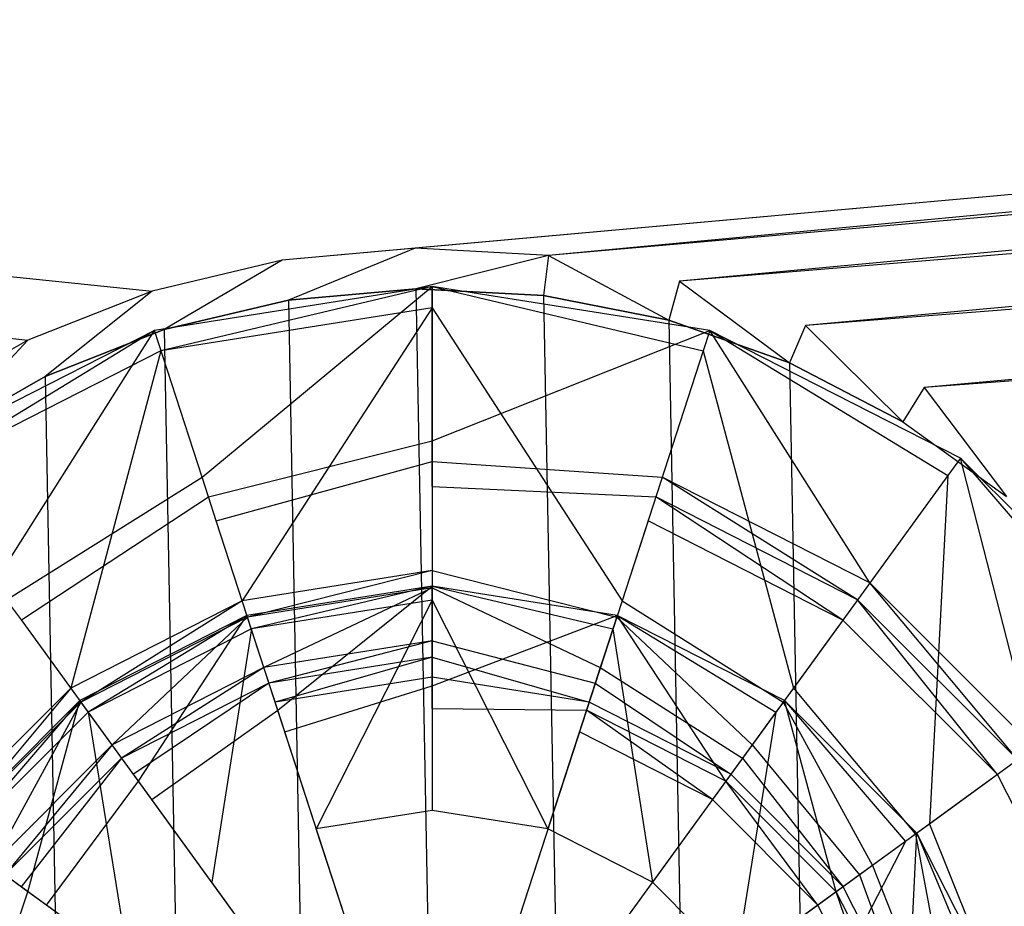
# Model space of a CAD drawing. Extents: x 0 to 0.86, y -0.605 to 0.
# Tile 19 of 33: x 0.416 to 0.449, y -0.171 to -0.141. Entities that reach past the tile are written whole.
import ezdxf

# ---------------------------------------------------------------- set-up
doc = ezdxf.new("R2010")
doc.units = 0
for name, color, linetype in [('L0_ABLAUF60_ONOVO_2___REPLACEMT', 7, 'CONTINUOUS'), ('L1_ABLAUF60_ONOVO_1___REPLACEMT', 7, 'CONTINUOUS'), ('L2_ABLAUF60_ONOVO_0___REPLACEMT', 7, 'CONTINUOUS'), ('L3_BECKEN_N_692210__0___REPLACE', 7, 'CONTINUOUS')]:
    doc.layers.add(name, color=color, linetype=linetype)

msp = doc.modelspace()

# ---------------------------------------------------------------- linework, layer by layer
at = {"layer": 'L0_ABLAUF60_ONOVO_2___REPLACEMT', "color": 8}
for points, invisible_edges in [([(0.423967, -0.161432, 0.021884), (0.43, -0.16, 0.021805), (0.42382, -0.160979, 0.021805), (0.423967, -0.161432, 0.021884)], 13), ([(0.42382, -0.160979, 0.02118), (0.43, -0.16, 0.021805), (0.43, -0.16, 0.02118), (0.42382, -0.160979, 0.02118)], 13), ([(0.43, -0.16, 0.021805), (0.42382, -0.160979, 0.02118), (0.42382, -0.160979, 0.021805), (0.43, -0.16, 0.021805)], 14), ([(0.43, -0.16, 0.021805), (0.423967, -0.161432, 0.021884), (0.43, -0.160476, 0.021884), (0.43, -0.16, 0.021805)], 14), ([(0.436033, -0.161432, 0.021884), (0.43, -0.16, 0.021805), (0.43, -0.160476, 0.021884), (0.436033, -0.161432, 0.021884)], 13), ([(0.43, -0.16, 0.021805), (0.436033, -0.161432, 0.021884), (0.43618, -0.160979, 0.021805), (0.43, -0.16, 0.021805)], 14), ([(0.43, -0.16, 0.021805), (0.43618, -0.160979, 0.02118), (0.43, -0.16, 0.02118), (0.43, -0.16, 0.021805)], 13), ([(0.43618, -0.160979, 0.02118), (0.43, -0.16, 0.021805), (0.43618, -0.160979, 0.021805), (0.43618, -0.160979, 0.02118)], 14), ([(0.426136, -0.168108, 0.023049), (0.43, -0.160476, 0.021884), (0.423967, -0.161432, 0.021884), (0.426136, -0.168108, 0.023049)], 13), ([(0.43, -0.160476, 0.021884), (0.426136, -0.168108, 0.023049), (0.43, -0.167496, 0.023049), (0.43, -0.160476, 0.021884)], 14), ([(0.433864, -0.168108, 0.023049), (0.43, -0.160476, 0.021884), (0.43, -0.167496, 0.023049), (0.433864, -0.168108, 0.023049)], 13), ([(0.43, -0.160476, 0.021884), (0.433864, -0.168108, 0.023049), (0.436033, -0.161432, 0.021884), (0.43, -0.160476, 0.021884)], 14), ([(0.418524, -0.164205, 0.021884), (0.42382, -0.160979, 0.021805), (0.418244, -0.16382, 0.021805), (0.418524, -0.164205, 0.021884)], 13), ([(0.418244, -0.16382, 0.02118), (0.42382, -0.160979, 0.021805), (0.42382, -0.160979, 0.02118), (0.418244, -0.16382, 0.02118)], 13), ([(0.42382, -0.160979, 0.021805), (0.418244, -0.16382, 0.02118), (0.418244, -0.16382, 0.021805), (0.42382, -0.160979, 0.021805)], 14), ([(0.42382, -0.160979, 0.021805), (0.418524, -0.164205, 0.021884), (0.423967, -0.161432, 0.021884), (0.42382, -0.160979, 0.021805)], 14), ([(0.441476, -0.164205, 0.021884), (0.43618, -0.160979, 0.021805), (0.436033, -0.161432, 0.021884), (0.441476, -0.164205, 0.021884)], 13), ([(0.43618, -0.160979, 0.021805), (0.441476, -0.164205, 0.021884), (0.441756, -0.16382, 0.021805), (0.43618, -0.160979, 0.021805)], 14), ([(0.43618, -0.160979, 0.021805), (0.441756, -0.16382, 0.02118), (0.43618, -0.160979, 0.02118), (0.43618, -0.160979, 0.021805)], 13), ([(0.441756, -0.16382, 0.02118), (0.43618, -0.160979, 0.021805), (0.441756, -0.16382, 0.021805), (0.441756, -0.16382, 0.02118)], 14), ([(0.42265, -0.169884, 0.023049), (0.423967, -0.161432, 0.021884), (0.418524, -0.164205, 0.021884), (0.42265, -0.169884, 0.023049)], 13), ([(0.423967, -0.161432, 0.021884), (0.42265, -0.169884, 0.023049), (0.426136, -0.168108, 0.023049), (0.423967, -0.161432, 0.021884)], 14), ([(0.43735, -0.169884, 0.023049), (0.436033, -0.161432, 0.021884), (0.433864, -0.168108, 0.023049), (0.43735, -0.169884, 0.023049)], 13), ([(0.436033, -0.161432, 0.021884), (0.43735, -0.169884, 0.023049), (0.441476, -0.164205, 0.021884), (0.436033, -0.161432, 0.021884)], 14), ([(0.414205, -0.168524, 0.021884), (0.418244, -0.16382, 0.021805), (0.41382, -0.168244, 0.021805), (0.414205, -0.168524, 0.021884)], 13), ([(0.41382, -0.168244, 0.02118), (0.418244, -0.16382, 0.021805), (0.418244, -0.16382, 0.02118), (0.41382, -0.168244, 0.02118)], 13), ([(0.418244, -0.16382, 0.021805), (0.41382, -0.168244, 0.02118), (0.41382, -0.168244, 0.021805), (0.418244, -0.16382, 0.021805)], 14), ([(0.418244, -0.16382, 0.021805), (0.414205, -0.168524, 0.021884), (0.418524, -0.164205, 0.021884), (0.418244, -0.16382, 0.021805)], 14), ([(0.445795, -0.168524, 0.021884), (0.441756, -0.16382, 0.021805), (0.441476, -0.164205, 0.021884), (0.445795, -0.168524, 0.021884)], 13), ([(0.441756, -0.16382, 0.021805), (0.445795, -0.168524, 0.021884), (0.44618, -0.168244, 0.021805), (0.441756, -0.16382, 0.021805)], 14), ([(0.441756, -0.16382, 0.02118), (0.44618, -0.168244, 0.021805), (0.44618, -0.168244, 0.02118), (0.441756, -0.16382, 0.02118)], 13), ([(0.44618, -0.168244, 0.021805), (0.441756, -0.16382, 0.02118), (0.441756, -0.16382, 0.021805), (0.44618, -0.168244, 0.021805)], 14), ([(0.419884, -0.17265, 0.023049), (0.418524, -0.164205, 0.021884), (0.414205, -0.168524, 0.021884), (0.419884, -0.17265, 0.023049)], 13), ([(0.418524, -0.164205, 0.021884), (0.419884, -0.17265, 0.023049), (0.42265, -0.169884, 0.023049), (0.418524, -0.164205, 0.021884)], 14), ([(0.440116, -0.17265, 0.023049), (0.441476, -0.164205, 0.021884), (0.43735, -0.169884, 0.023049), (0.440116, -0.17265, 0.023049)], 13), ([(0.441476, -0.164205, 0.021884), (0.440116, -0.17265, 0.023049), (0.445795, -0.168524, 0.021884), (0.441476, -0.164205, 0.021884)], 14), ([(0.43, -0.167496, 0.023049), (0.426136, -0.168108, 0.023049), (0.43, -0.18, 0.023049), (0.43, -0.167496, 0.023049)], 14), ([(0.433864, -0.168108, 0.023049), (0.43, -0.167496, 0.023049), (0.43, -0.18, 0.023049), (0.433864, -0.168108, 0.023049)], 14), ([(0.43, -0.18, 0.023049), (0.426136, -0.168108, 0.023049), (0.42265, -0.169884, 0.023049), (0.43, -0.18, 0.023049)], 14), ([(0.43735, -0.169884, 0.023049), (0.433864, -0.168108, 0.023049), (0.43, -0.18, 0.023049), (0.43735, -0.169884, 0.023049)], 14), ([(0.448568, -0.173967, 0.021884), (0.44618, -0.168244, 0.021805), (0.445795, -0.168524, 0.021884), (0.448568, -0.173967, 0.021884)], 13), ([(0.44618, -0.168244, 0.021805), (0.448568, -0.173967, 0.021884), (0.449021, -0.17382, 0.021805), (0.44618, -0.168244, 0.021805)], 14), ([(0.44618, -0.168244, 0.02118), (0.449021, -0.17382, 0.021805), (0.449021, -0.17382, 0.02118), (0.44618, -0.168244, 0.02118)], 13), ([(0.449021, -0.17382, 0.021805), (0.44618, -0.168244, 0.02118), (0.44618, -0.168244, 0.021805), (0.449021, -0.17382, 0.021805)], 14), ([(0.418108, -0.176136, 0.023049), (0.414205, -0.168524, 0.021884), (0.411432, -0.173967, 0.021884), (0.418108, -0.176136, 0.023049)], 13), ([(0.414205, -0.168524, 0.021884), (0.418108, -0.176136, 0.023049), (0.419884, -0.17265, 0.023049), (0.414205, -0.168524, 0.021884)], 14), ([(0.441892, -0.176136, 0.023049), (0.445795, -0.168524, 0.021884), (0.440116, -0.17265, 0.023049), (0.441892, -0.176136, 0.023049)], 13), ([(0.445795, -0.168524, 0.021884), (0.441892, -0.176136, 0.023049), (0.448568, -0.173967, 0.021884), (0.445795, -0.168524, 0.021884)], 14), ([(0.43, -0.18, 0.023049), (0.42265, -0.169884, 0.023049), (0.419884, -0.17265, 0.023049), (0.43, -0.18, 0.023049)], 14), ([(0.440116, -0.17265, 0.023049), (0.43735, -0.169884, 0.023049), (0.43, -0.18, 0.023049), (0.440116, -0.17265, 0.023049)], 14)]:
    msp.add_3dface(points, dxfattribs=dict(at, invisible_edges=invisible_edges))
at = {"layer": 'L1_ABLAUF60_ONOVO_1___REPLACEMT', "color": 8}
for points, invisible_edges in [([(0.43, -0.15, 0.02218), (0.422321, -0.156366, 0.018374), (0.42073, -0.151468, 0.02218), (0.43, -0.15, 0.02218)], 13), ([(0.42095, -0.152146, 0.022862), (0.43, -0.15, 0.022862), (0.42073, -0.151468, 0.022862), (0.42095, -0.152146, 0.022862)], 13), ([(0.42073, -0.151468, 0.02218), (0.43, -0.15, 0.022862), (0.43, -0.15, 0.02218), (0.42073, -0.151468, 0.02218)], 13), ([(0.43, -0.15, 0.022862), (0.42073, -0.151468, 0.02218), (0.42073, -0.151468, 0.022862), (0.43, -0.15, 0.022862)], 14), ([(0.43, -0.15, 0.022862), (0.42095, -0.152146, 0.022862), (0.43, -0.150713, 0.022862), (0.43, -0.15, 0.022862)], 14), ([(0.422321, -0.156366, 0.018374), (0.43, -0.15, 0.02218), (0.43, -0.155149, 0.018374), (0.422321, -0.156366, 0.018374)], 14), ([(0.439271, -0.151468, 0.02218), (0.43, -0.155149, 0.018374), (0.43, -0.15, 0.02218), (0.439271, -0.151468, 0.02218)], 13), ([(0.43905, -0.152146, 0.022862), (0.43, -0.15, 0.022862), (0.43, -0.150713, 0.022862), (0.43905, -0.152146, 0.022862)], 13), ([(0.43, -0.15, 0.022862), (0.43905, -0.152146, 0.022862), (0.439271, -0.151468, 0.022862), (0.43, -0.15, 0.022862)], 14), ([(0.43, -0.15, 0.022862), (0.439271, -0.151468, 0.02218), (0.43, -0.15, 0.02218), (0.43, -0.15, 0.022862)], 13), ([(0.439271, -0.151468, 0.02218), (0.43, -0.15, 0.022862), (0.439271, -0.151468, 0.022862), (0.439271, -0.151468, 0.02218)], 14), ([(0.423661, -0.16049, 0.021087), (0.43, -0.150713, 0.022862), (0.42095, -0.152146, 0.022862), (0.423661, -0.16049, 0.021087)], 13), ([(0.43, -0.150713, 0.022862), (0.423661, -0.16049, 0.021087), (0.43, -0.159486, 0.021087), (0.43, -0.150713, 0.022862)], 14), ([(0.436339, -0.16049, 0.021087), (0.43, -0.150713, 0.022862), (0.43, -0.159486, 0.021087), (0.436339, -0.16049, 0.021087)], 13), ([(0.43, -0.150713, 0.022862), (0.436339, -0.16049, 0.021087), (0.43905, -0.152146, 0.022862), (0.43, -0.150713, 0.022862)], 14), ([(0.42073, -0.151468, 0.02218), (0.415393, -0.159895, 0.018374), (0.412366, -0.155729, 0.02218), (0.42073, -0.151468, 0.02218)], 13), ([(0.412785, -0.156306, 0.022862), (0.42073, -0.151468, 0.022862), (0.412366, -0.155729, 0.022862), (0.412785, -0.156306, 0.022862)], 13), ([(0.412366, -0.155729, 0.02218), (0.42073, -0.151468, 0.022862), (0.42073, -0.151468, 0.02218), (0.412366, -0.155729, 0.02218)], 13), ([(0.42073, -0.151468, 0.022862), (0.412366, -0.155729, 0.02218), (0.412366, -0.155729, 0.022862), (0.42073, -0.151468, 0.022862)], 14), ([(0.42073, -0.151468, 0.022862), (0.412785, -0.156306, 0.022862), (0.42095, -0.152146, 0.022862), (0.42073, -0.151468, 0.022862)], 14), ([(0.415393, -0.159895, 0.018374), (0.42073, -0.151468, 0.02218), (0.422321, -0.156366, 0.018374), (0.415393, -0.159895, 0.018374)], 14), ([(0.43, -0.155149, 0.018374), (0.439271, -0.151468, 0.02218), (0.437679, -0.156366, 0.018374), (0.43, -0.155149, 0.018374)], 14), ([(0.439271, -0.151468, 0.02218), (0.444607, -0.159896, 0.018374), (0.437679, -0.156366, 0.018374), (0.439271, -0.151468, 0.02218)], 13), ([(0.447215, -0.156306, 0.022862), (0.439271, -0.151468, 0.022862), (0.43905, -0.152146, 0.022862), (0.447215, -0.156306, 0.022862)], 13), ([(0.444607, -0.159896, 0.018374), (0.439271, -0.151468, 0.02218), (0.447634, -0.15573, 0.02218), (0.444607, -0.159896, 0.018374)], 14), ([(0.439271, -0.151468, 0.022862), (0.447215, -0.156306, 0.022862), (0.447634, -0.15573, 0.022862), (0.439271, -0.151468, 0.022862)], 14), ([(0.439271, -0.151468, 0.022862), (0.447634, -0.15573, 0.02218), (0.439271, -0.151468, 0.02218), (0.439271, -0.151468, 0.022862)], 13), ([(0.447634, -0.15573, 0.02218), (0.439271, -0.151468, 0.022862), (0.447634, -0.15573, 0.022862), (0.447634, -0.15573, 0.02218)], 14), ([(0.417942, -0.163404, 0.021087), (0.42095, -0.152146, 0.022862), (0.412785, -0.156306, 0.022862), (0.417942, -0.163404, 0.021087)], 13), ([(0.42095, -0.152146, 0.022862), (0.417942, -0.163404, 0.021087), (0.423661, -0.16049, 0.021087), (0.42095, -0.152146, 0.022862)], 14), ([(0.442058, -0.163404, 0.021087), (0.43905, -0.152146, 0.022862), (0.436339, -0.16049, 0.021087), (0.442058, -0.163404, 0.021087)], 13), ([(0.43905, -0.152146, 0.022862), (0.442058, -0.163404, 0.021087), (0.447215, -0.156306, 0.022862), (0.43905, -0.152146, 0.022862)], 14), ([(0.43, -0.155149, 0.018374), (0.422535, -0.157024, 0.017862), (0.422321, -0.156366, 0.018374), (0.43, -0.155149, 0.018374)], 13), ([(0.422535, -0.157024, 0.017862), (0.43, -0.155149, 0.018374), (0.43, -0.155842, 0.017862), (0.422535, -0.157024, 0.017862)], 14), ([(0.437679, -0.156366, 0.018374), (0.43, -0.155842, 0.017862), (0.43, -0.155149, 0.018374), (0.437679, -0.156366, 0.018374)], 13), ([(0.447634, -0.15573, 0.02218), (0.450105, -0.165393, 0.018374), (0.444607, -0.159896, 0.018374), (0.447634, -0.15573, 0.02218)], 13), ([(0.453694, -0.162785, 0.022862), (0.447634, -0.15573, 0.022862), (0.447215, -0.156306, 0.022862), (0.453694, -0.162785, 0.022862)], 13), ([(0.450105, -0.165393, 0.018374), (0.447634, -0.15573, 0.02218), (0.454271, -0.162366, 0.02218), (0.450105, -0.165393, 0.018374)], 14), ([(0.447634, -0.15573, 0.022862), (0.453694, -0.162785, 0.022862), (0.454271, -0.162366, 0.022862), (0.447634, -0.15573, 0.022862)], 14), ([(0.447634, -0.15573, 0.022862), (0.454271, -0.162366, 0.02218), (0.447634, -0.15573, 0.02218), (0.447634, -0.15573, 0.022862)], 13), ([(0.454271, -0.162366, 0.02218), (0.447634, -0.15573, 0.022862), (0.454271, -0.162366, 0.022862), (0.454271, -0.162366, 0.02218)], 14), ([(0.43, -0.155842, 0.017862), (0.422794, -0.157821, 0.017862), (0.422535, -0.157024, 0.017862), (0.43, -0.155842, 0.017862)], 13), ([(0.422794, -0.157821, 0.017862), (0.43, -0.155842, 0.017862), (0.43, -0.15668, 0.017862), (0.422794, -0.157821, 0.017862)], 14), ([(0.43, -0.155842, 0.017862), (0.437679, -0.156366, 0.018374), (0.437465, -0.157024, 0.017862), (0.43, -0.155842, 0.017862)], 14), ([(0.437465, -0.157024, 0.017862), (0.43, -0.15668, 0.017862), (0.43, -0.155842, 0.017862), (0.437465, -0.157024, 0.017862)], 13), ([(0.412785, -0.156306, 0.022862), (0.413404, -0.167942, 0.021087), (0.417942, -0.163404, 0.021087), (0.412785, -0.156306, 0.022862)], 14), ([(0.422321, -0.156366, 0.018374), (0.4158, -0.160455, 0.017862), (0.415393, -0.159895, 0.018374), (0.422321, -0.156366, 0.018374)], 13), ([(0.4158, -0.160455, 0.017862), (0.422321, -0.156366, 0.018374), (0.422535, -0.157024, 0.017862), (0.4158, -0.160455, 0.017862)], 14), ([(0.437679, -0.156366, 0.018374), (0.4442, -0.160455, 0.017862), (0.437465, -0.157024, 0.017862), (0.437679, -0.156366, 0.018374)], 13), ([(0.4442, -0.160455, 0.017862), (0.437679, -0.156366, 0.018374), (0.444607, -0.159896, 0.018374), (0.4442, -0.160455, 0.017862)], 14), ([(0.446596, -0.167942, 0.021087), (0.447215, -0.156306, 0.022862), (0.442058, -0.163404, 0.021087), (0.446596, -0.167942, 0.021087)], 13), ([(0.447215, -0.156306, 0.022862), (0.446596, -0.167942, 0.021087), (0.453694, -0.162785, 0.022862), (0.447215, -0.156306, 0.022862)], 14), ([(0.43, -0.18, 0.017862), (0.422794, -0.157821, 0.017862), (0.43, -0.15668, 0.017862), (0.43, -0.18, 0.017862)], 14), ([(0.437206, -0.157821, 0.017862), (0.43, -0.18, 0.017862), (0.43, -0.15668, 0.017862), (0.437206, -0.157821, 0.017862)], 14), ([(0.43, -0.15668, 0.017862), (0.437465, -0.157024, 0.017862), (0.437206, -0.157821, 0.017862), (0.43, -0.15668, 0.017862)], 14), ([(0.422535, -0.157024, 0.017862), (0.416293, -0.161133, 0.017862), (0.4158, -0.160455, 0.017862), (0.422535, -0.157024, 0.017862)], 13), ([(0.416293, -0.161133, 0.017862), (0.422535, -0.157024, 0.017862), (0.422794, -0.157821, 0.017862), (0.416293, -0.161133, 0.017862)], 14), ([(0.437465, -0.157024, 0.017862), (0.443707, -0.161134, 0.017862), (0.437206, -0.157821, 0.017862), (0.437465, -0.157024, 0.017862)], 13), ([(0.443707, -0.161134, 0.017862), (0.437465, -0.157024, 0.017862), (0.4442, -0.160455, 0.017862), (0.443707, -0.161134, 0.017862)], 14), ([(0.43, -0.18, 0.017862), (0.416293, -0.161133, 0.017862), (0.422794, -0.157821, 0.017862), (0.43, -0.18, 0.017862)], 14), ([(0.443707, -0.161134, 0.017862), (0.43, -0.18, 0.017862), (0.437206, -0.157821, 0.017862), (0.443707, -0.161134, 0.017862)], 14), ([(0.423839, -0.161038, 0.021087), (0.43, -0.159486, 0.021087), (0.423661, -0.16049, 0.021087), (0.423839, -0.161038, 0.021087)], 13), ([(0.43, -0.159486, 0.021087), (0.423839, -0.161038, 0.021087), (0.43, -0.160062, 0.021087), (0.43, -0.159486, 0.021087)], 14), ([(0.436161, -0.161038, 0.021087), (0.43, -0.159486, 0.021087), (0.43, -0.160062, 0.021087), (0.436161, -0.161038, 0.021087)], 13), ([(0.43, -0.159486, 0.021087), (0.436161, -0.161038, 0.021087), (0.436339, -0.16049, 0.021087), (0.43, -0.159486, 0.021087)], 14), ([(0.444607, -0.159896, 0.018374), (0.449545, -0.1658, 0.017862), (0.4442, -0.160455, 0.017862), (0.444607, -0.159896, 0.018374)], 13), ([(0.449545, -0.1658, 0.017862), (0.444607, -0.159896, 0.018374), (0.450105, -0.165393, 0.018374), (0.449545, -0.1658, 0.017862)], 14), ([(0.424386, -0.162722, 0.019743), (0.43, -0.160062, 0.021087), (0.423839, -0.161038, 0.021087), (0.424386, -0.162722, 0.019743)], 13), ([(0.43, -0.160062, 0.021087), (0.424386, -0.162722, 0.019743), (0.43, -0.161833, 0.019743), (0.43, -0.160062, 0.021087)], 14), ([(0.435614, -0.162722, 0.019743), (0.43, -0.160062, 0.021087), (0.43, -0.161833, 0.019743), (0.435614, -0.162722, 0.019743)], 13), ([(0.43, -0.160062, 0.021087), (0.435614, -0.162722, 0.019743), (0.436161, -0.161038, 0.021087), (0.43, -0.160062, 0.021087)], 14), ([(0.411134, -0.166293, 0.017862), (0.4158, -0.160455, 0.017862), (0.416293, -0.161133, 0.017862), (0.411134, -0.166293, 0.017862)], 14), ([(0.418281, -0.16387, 0.021087), (0.423661, -0.16049, 0.021087), (0.417942, -0.163404, 0.021087), (0.418281, -0.16387, 0.021087)], 13), ([(0.423661, -0.16049, 0.021087), (0.418281, -0.16387, 0.021087), (0.423839, -0.161038, 0.021087), (0.423661, -0.16049, 0.021087)], 14), ([(0.441719, -0.16387, 0.021087), (0.436339, -0.16049, 0.021087), (0.436161, -0.161038, 0.021087), (0.441719, -0.16387, 0.021087)], 13), ([(0.436339, -0.16049, 0.021087), (0.441719, -0.16387, 0.021087), (0.442058, -0.163404, 0.021087), (0.436339, -0.16049, 0.021087)], 14), ([(0.4442, -0.160455, 0.017862), (0.448867, -0.166293, 0.017862), (0.443707, -0.161134, 0.017862), (0.4442, -0.160455, 0.017862)], 13), ([(0.448867, -0.166293, 0.017862), (0.4442, -0.160455, 0.017862), (0.449545, -0.1658, 0.017862), (0.448867, -0.166293, 0.017862)], 14), ([(0.43, -0.18, 0.017862), (0.411134, -0.166293, 0.017862), (0.416293, -0.161133, 0.017862), (0.43, -0.18, 0.017862)], 14), ([(0.419322, -0.165303, 0.019743), (0.423839, -0.161038, 0.021087), (0.418281, -0.16387, 0.021087), (0.419322, -0.165303, 0.019743)], 13), ([(0.423839, -0.161038, 0.021087), (0.419322, -0.165303, 0.019743), (0.424386, -0.162722, 0.019743), (0.423839, -0.161038, 0.021087)], 14), ([(0.448867, -0.166293, 0.017862), (0.43, -0.18, 0.017862), (0.443707, -0.161134, 0.017862), (0.448867, -0.166293, 0.017862)], 14), ([(0.440678, -0.165303, 0.019743), (0.436161, -0.161038, 0.021087), (0.435614, -0.162722, 0.019743), (0.440678, -0.165303, 0.019743)], 13), ([(0.436161, -0.161038, 0.021087), (0.440678, -0.165303, 0.019743), (0.441719, -0.16387, 0.021087), (0.436161, -0.161038, 0.021087)], 14), ([(0.424553, -0.163236, 0.019334), (0.43, -0.161833, 0.019743), (0.424386, -0.162722, 0.019743), (0.424553, -0.163236, 0.019334)], 13), ([(0.43, -0.161833, 0.019743), (0.424553, -0.163236, 0.019334), (0.43, -0.162373, 0.019334), (0.43, -0.161833, 0.019743)], 14), ([(0.435447, -0.163236, 0.019334), (0.43, -0.161833, 0.019743), (0.43, -0.162373, 0.019334), (0.435447, -0.163236, 0.019334)], 13), ([(0.43, -0.161833, 0.019743), (0.435447, -0.163236, 0.019334), (0.435614, -0.162722, 0.019743), (0.43, -0.161833, 0.019743)], 14), ([(0.42476, -0.163873, 0.019334), (0.43, -0.162373, 0.019334), (0.424553, -0.163236, 0.019334), (0.42476, -0.163873, 0.019334)], 13), ([(0.43, -0.162373, 0.019334), (0.42476, -0.163873, 0.019334), (0.43, -0.163043, 0.019334), (0.43, -0.162373, 0.019334)], 14), ([(0.43524, -0.163873, 0.019334), (0.43, -0.162373, 0.019334), (0.43, -0.163043, 0.019334), (0.43524, -0.163873, 0.019334)], 13), ([(0.43, -0.162373, 0.019334), (0.43524, -0.163873, 0.019334), (0.435447, -0.163236, 0.019334), (0.43, -0.162373, 0.019334)], 14), ([(0.419639, -0.165739, 0.019334), (0.424386, -0.162722, 0.019743), (0.419322, -0.165303, 0.019743), (0.419639, -0.165739, 0.019334)], 13), ([(0.424386, -0.162722, 0.019743), (0.419639, -0.165739, 0.019334), (0.424553, -0.163236, 0.019334), (0.424386, -0.162722, 0.019743)], 14), ([(0.440361, -0.165739, 0.019334), (0.435614, -0.162722, 0.019743), (0.435447, -0.163236, 0.019334), (0.440361, -0.165739, 0.019334)], 13), ([(0.435614, -0.162722, 0.019743), (0.440361, -0.165739, 0.019334), (0.440678, -0.165303, 0.019743), (0.435614, -0.162722, 0.019743)], 14), ([(0.44951, -0.173661, 0.021087), (0.453694, -0.162785, 0.022862), (0.446596, -0.167942, 0.021087), (0.44951, -0.173661, 0.021087)], 13), ([(0.420033, -0.166281, 0.019334), (0.424553, -0.163236, 0.019334), (0.419639, -0.165739, 0.019334), (0.420033, -0.166281, 0.019334)], 13), ([(0.424553, -0.163236, 0.019334), (0.420033, -0.166281, 0.019334), (0.42476, -0.163873, 0.019334), (0.424553, -0.163236, 0.019334)], 14), ([(0.43, -0.163043, 0.019334), (0.42476, -0.163873, 0.019334), (0.43, -0.18, 0.019334), (0.43, -0.163043, 0.019334)], 14), ([(0.43524, -0.163873, 0.019334), (0.43, -0.163043, 0.019334), (0.43, -0.18, 0.019334), (0.43524, -0.163873, 0.019334)], 14), ([(0.439967, -0.166281, 0.019334), (0.435447, -0.163236, 0.019334), (0.43524, -0.163873, 0.019334), (0.439967, -0.166281, 0.019334)], 13), ([(0.435447, -0.163236, 0.019334), (0.439967, -0.166281, 0.019334), (0.440361, -0.165739, 0.019334), (0.435447, -0.163236, 0.019334)], 14), ([(0.41387, -0.168281, 0.021087), (0.417942, -0.163404, 0.021087), (0.413404, -0.167942, 0.021087), (0.41387, -0.168281, 0.021087)], 13), ([(0.417942, -0.163404, 0.021087), (0.41387, -0.168281, 0.021087), (0.418281, -0.16387, 0.021087), (0.417942, -0.163404, 0.021087)], 14), ([(0.44613, -0.168281, 0.021087), (0.442058, -0.163404, 0.021087), (0.441719, -0.16387, 0.021087), (0.44613, -0.168281, 0.021087)], 13), ([(0.442058, -0.163404, 0.021087), (0.44613, -0.168281, 0.021087), (0.446596, -0.167942, 0.021087), (0.442058, -0.163404, 0.021087)], 14), ([(0.415303, -0.169322, 0.019743), (0.418281, -0.16387, 0.021087), (0.41387, -0.168281, 0.021087), (0.415303, -0.169322, 0.019743)], 13), ([(0.418281, -0.16387, 0.021087), (0.415303, -0.169322, 0.019743), (0.419322, -0.165303, 0.019743), (0.418281, -0.16387, 0.021087)], 14), ([(0.43, -0.18, 0.019334), (0.42476, -0.163873, 0.019334), (0.420033, -0.166281, 0.019334), (0.43, -0.18, 0.019334)], 14), ([(0.439967, -0.166281, 0.019334), (0.43524, -0.163873, 0.019334), (0.43, -0.18, 0.019334), (0.439967, -0.166281, 0.019334)], 14), ([(0.444697, -0.169322, 0.019743), (0.441719, -0.16387, 0.021087), (0.440678, -0.165303, 0.019743), (0.444697, -0.169322, 0.019743)], 13), ([(0.441719, -0.16387, 0.021087), (0.444697, -0.169322, 0.019743), (0.44613, -0.168281, 0.021087), (0.441719, -0.16387, 0.021087)], 14), ([(0.415739, -0.169639, 0.019334), (0.419322, -0.165303, 0.019743), (0.415303, -0.169322, 0.019743), (0.415739, -0.169639, 0.019334)], 13), ([(0.419322, -0.165303, 0.019743), (0.415739, -0.169639, 0.019334), (0.419639, -0.165739, 0.019334), (0.419322, -0.165303, 0.019743)], 14), ([(0.444261, -0.169639, 0.019334), (0.440678, -0.165303, 0.019743), (0.440361, -0.165739, 0.019334), (0.444261, -0.169639, 0.019334)], 13), ([(0.440678, -0.165303, 0.019743), (0.444261, -0.169639, 0.019334), (0.444697, -0.169322, 0.019743), (0.440678, -0.165303, 0.019743)], 14), ([(0.416281, -0.170033, 0.019334), (0.419639, -0.165739, 0.019334), (0.415739, -0.169639, 0.019334), (0.416281, -0.170033, 0.019334)], 13), ([(0.419639, -0.165739, 0.019334), (0.416281, -0.170033, 0.019334), (0.420033, -0.166281, 0.019334), (0.419639, -0.165739, 0.019334)], 14), ([(0.443719, -0.170033, 0.019334), (0.440361, -0.165739, 0.019334), (0.439967, -0.166281, 0.019334), (0.443719, -0.170033, 0.019334)], 13), ([(0.440361, -0.165739, 0.019334), (0.443719, -0.170033, 0.019334), (0.444261, -0.169639, 0.019334), (0.440361, -0.165739, 0.019334)], 14), ([(0.449545, -0.1658, 0.017862), (0.452179, -0.172794, 0.017862), (0.448867, -0.166293, 0.017862), (0.449545, -0.1658, 0.017862)], 13), ([(0.43, -0.18, 0.017862), (0.407821, -0.172794, 0.017862), (0.411134, -0.166293, 0.017862), (0.43, -0.18, 0.017862)], 14), ([(0.43, -0.18, 0.019334), (0.420033, -0.166281, 0.019334), (0.416281, -0.170033, 0.019334), (0.43, -0.18, 0.019334)], 14), ([(0.443719, -0.170033, 0.019334), (0.439967, -0.166281, 0.019334), (0.43, -0.18, 0.019334), (0.443719, -0.170033, 0.019334)], 14), ([(0.452179, -0.172794, 0.017862), (0.43, -0.18, 0.017862), (0.448867, -0.166293, 0.017862), (0.452179, -0.172794, 0.017862)], 14), ([(0.448962, -0.173839, 0.021087), (0.446596, -0.167942, 0.021087), (0.44613, -0.168281, 0.021087), (0.448962, -0.173839, 0.021087)], 13), ([(0.446596, -0.167942, 0.021087), (0.448962, -0.173839, 0.021087), (0.44951, -0.173661, 0.021087), (0.446596, -0.167942, 0.021087)], 14), ([(0.447278, -0.174386, 0.019743), (0.44613, -0.168281, 0.021087), (0.444697, -0.169322, 0.019743), (0.447278, -0.174386, 0.019743)], 13), ([(0.44613, -0.168281, 0.021087), (0.447278, -0.174386, 0.019743), (0.448962, -0.173839, 0.021087), (0.44613, -0.168281, 0.021087)], 14), ([(0.446764, -0.174553, 0.019334), (0.444697, -0.169322, 0.019743), (0.444261, -0.169639, 0.019334), (0.446764, -0.174553, 0.019334)], 13), ([(0.444697, -0.169322, 0.019743), (0.446764, -0.174553, 0.019334), (0.447278, -0.174386, 0.019743), (0.444697, -0.169322, 0.019743)], 14), ([(0.415739, -0.169639, 0.019334), (0.413873, -0.17476, 0.019334), (0.416281, -0.170033, 0.019334), (0.415739, -0.169639, 0.019334)], 14), ([(0.446127, -0.17476, 0.019334), (0.444261, -0.169639, 0.019334), (0.443719, -0.170033, 0.019334), (0.446127, -0.17476, 0.019334)], 13), ([(0.444261, -0.169639, 0.019334), (0.446127, -0.17476, 0.019334), (0.446764, -0.174553, 0.019334), (0.444261, -0.169639, 0.019334)], 14), ([(0.43, -0.18, 0.019334), (0.416281, -0.170033, 0.019334), (0.413873, -0.17476, 0.019334), (0.43, -0.18, 0.019334)], 14), ([(0.446127, -0.17476, 0.019334), (0.443719, -0.170033, 0.019334), (0.43, -0.18, 0.019334), (0.446127, -0.17476, 0.019334)], 14)]:
    msp.add_3dface(points, dxfattribs=dict(at, invisible_edges=invisible_edges))
at = {"layer": 'L2_ABLAUF60_ONOVO_0___REPLACEMT', "color": 8}
for points, invisible_edges in [([(0.43, -0.16, 0.02118), (0.424848, -0.164144, 0.01993), (0.42382, -0.160979, 0.02118), (0.43, -0.16, 0.02118)], 13), ([(0.424848, -0.164144, 0.01993), (0.43, -0.16, 0.02118), (0.43, -0.163328, 0.01993), (0.424848, -0.164144, 0.01993)], 14), ([(0.43618, -0.160979, 0.02118), (0.43, -0.163328, 0.01993), (0.43, -0.16, 0.02118), (0.43618, -0.160979, 0.02118)], 13), ([(0.42382, -0.160979, 0.02118), (0.420201, -0.166512, 0.01993), (0.418244, -0.16382, 0.02118), (0.42382, -0.160979, 0.02118)], 13), ([(0.420201, -0.166512, 0.01993), (0.42382, -0.160979, 0.02118), (0.424848, -0.164144, 0.01993), (0.420201, -0.166512, 0.01993)], 14), ([(0.43, -0.163328, 0.01993), (0.43618, -0.160979, 0.02118), (0.435152, -0.164144, 0.01993), (0.43, -0.163328, 0.01993)], 14), ([(0.43618, -0.160979, 0.02118), (0.439799, -0.166512, 0.01993), (0.435152, -0.164144, 0.01993), (0.43618, -0.160979, 0.02118)], 13), ([(0.439799, -0.166512, 0.01993), (0.43618, -0.160979, 0.02118), (0.441756, -0.16382, 0.02118), (0.439799, -0.166512, 0.01993)], 14), ([(0.43, -0.163328, 0.01993), (0.425083, -0.164867, 0.01993), (0.424848, -0.164144, 0.01993), (0.43, -0.163328, 0.01993)], 13), ([(0.425083, -0.164867, 0.01993), (0.43, -0.163328, 0.01993), (0.43, -0.164088, 0.01993), (0.425083, -0.164867, 0.01993)], 14), ([(0.435152, -0.164144, 0.01993), (0.43, -0.164088, 0.01993), (0.43, -0.163328, 0.01993), (0.435152, -0.164144, 0.01993)], 13), ([(0.418244, -0.16382, 0.02118), (0.416512, -0.170201, 0.01993), (0.41382, -0.168244, 0.02118), (0.418244, -0.16382, 0.02118)], 13), ([(0.416512, -0.170201, 0.01993), (0.418244, -0.16382, 0.02118), (0.420201, -0.166512, 0.01993), (0.416512, -0.170201, 0.01993)], 14), ([(0.441756, -0.16382, 0.02118), (0.443488, -0.170201, 0.01993), (0.439799, -0.166512, 0.01993), (0.441756, -0.16382, 0.02118)], 13), ([(0.443488, -0.170201, 0.01993), (0.441756, -0.16382, 0.02118), (0.44618, -0.168244, 0.02118), (0.443488, -0.170201, 0.01993)], 14), ([(0.424848, -0.164144, 0.01993), (0.420647, -0.167127, 0.01993), (0.420201, -0.166512, 0.01993), (0.424848, -0.164144, 0.01993)], 13), ([(0.420647, -0.167127, 0.01993), (0.424848, -0.164144, 0.01993), (0.425083, -0.164867, 0.01993), (0.420647, -0.167127, 0.01993)], 14), ([(0.43, -0.18, 0.01993), (0.425083, -0.164867, 0.01993), (0.43, -0.164088, 0.01993), (0.43, -0.18, 0.01993)], 14), ([(0.434917, -0.164867, 0.01993), (0.43, -0.18, 0.01993), (0.43, -0.164088, 0.01993), (0.434917, -0.164867, 0.01993)], 14), ([(0.43, -0.164088, 0.01993), (0.435152, -0.164144, 0.01993), (0.434917, -0.164867, 0.01993), (0.43, -0.164088, 0.01993)], 14), ([(0.435152, -0.164144, 0.01993), (0.439353, -0.167127, 0.01993), (0.434917, -0.164867, 0.01993), (0.435152, -0.164144, 0.01993)], 13), ([(0.439353, -0.167127, 0.01993), (0.435152, -0.164144, 0.01993), (0.439799, -0.166512, 0.01993), (0.439353, -0.167127, 0.01993)], 14), ([(0.43, -0.18, 0.01993), (0.420647, -0.167127, 0.01993), (0.425083, -0.164867, 0.01993), (0.43, -0.18, 0.01993)], 14), ([(0.439353, -0.167127, 0.01993), (0.43, -0.18, 0.01993), (0.434917, -0.164867, 0.01993), (0.439353, -0.167127, 0.01993)], 14), ([(0.420201, -0.166512, 0.01993), (0.417127, -0.170647, 0.01993), (0.416512, -0.170201, 0.01993), (0.420201, -0.166512, 0.01993)], 13), ([(0.417127, -0.170647, 0.01993), (0.420201, -0.166512, 0.01993), (0.420647, -0.167127, 0.01993), (0.417127, -0.170647, 0.01993)], 14), ([(0.439799, -0.166512, 0.01993), (0.442873, -0.170647, 0.01993), (0.439353, -0.167127, 0.01993), (0.439799, -0.166512, 0.01993)], 13), ([(0.442873, -0.170647, 0.01993), (0.439799, -0.166512, 0.01993), (0.443488, -0.170201, 0.01993), (0.442873, -0.170647, 0.01993)], 14), ([(0.43, -0.18, 0.01993), (0.417127, -0.170647, 0.01993), (0.420647, -0.167127, 0.01993), (0.43, -0.18, 0.01993)], 14), ([(0.442873, -0.170647, 0.01993), (0.43, -0.18, 0.01993), (0.439353, -0.167127, 0.01993), (0.442873, -0.170647, 0.01993)], 14), ([(0.414144, -0.174848, 0.01993), (0.41382, -0.168244, 0.02118), (0.416512, -0.170201, 0.01993), (0.414144, -0.174848, 0.01993)], 14), ([(0.44618, -0.168244, 0.02118), (0.445856, -0.174848, 0.01993), (0.443488, -0.170201, 0.01993), (0.44618, -0.168244, 0.02118)], 13), ([(0.445856, -0.174848, 0.01993), (0.44618, -0.168244, 0.02118), (0.449021, -0.17382, 0.02118), (0.445856, -0.174848, 0.01993)], 14), ([(0.416512, -0.170201, 0.01993), (0.414867, -0.175083, 0.01993), (0.414144, -0.174848, 0.01993), (0.416512, -0.170201, 0.01993)], 13), ([(0.414867, -0.175083, 0.01993), (0.416512, -0.170201, 0.01993), (0.417127, -0.170647, 0.01993), (0.414867, -0.175083, 0.01993)], 14), ([(0.443488, -0.170201, 0.01993), (0.445133, -0.175083, 0.01993), (0.442873, -0.170647, 0.01993), (0.443488, -0.170201, 0.01993)], 13), ([(0.445133, -0.175083, 0.01993), (0.443488, -0.170201, 0.01993), (0.445856, -0.174848, 0.01993), (0.445133, -0.175083, 0.01993)], 14), ([(0.43, -0.18, 0.01993), (0.414867, -0.175083, 0.01993), (0.417127, -0.170647, 0.01993), (0.43, -0.18, 0.01993)], 14), ([(0.445133, -0.175083, 0.01993), (0.43, -0.18, 0.01993), (0.442873, -0.170647, 0.01993), (0.445133, -0.175083, 0.01993)], 14)]:
    msp.add_3dface(points, dxfattribs=dict(at, invisible_edges=invisible_edges))
at = {"layer": 'L3_BECKEN_N_692210__0___REPLACE', "color": 8}
for points, invisible_edges in [([(0.420655, -0.150158, 0.022946), (0.228692, -0.130477, 0.022946), (0.224358, -0.131344, 0.022946), (0.420655, -0.150158, 0.022946)], 13), ([(0.424993, -0.149129, 0.022946), (0.631308, -0.130477, 0.022946), (0.228692, -0.130477, 0.022946), (0.424993, -0.149129, 0.022946)], 13), ([(0.228692, -0.130477, 0.022946), (0.420655, -0.150158, 0.022946), (0.424993, -0.149129, 0.022946), (0.228692, -0.130477, 0.022946)], 14), ([(0.631308, -0.130477, 0.022946), (0.424993, -0.149129, 0.022946), (0.429434, -0.148728, 0.022946), (0.631308, -0.130477, 0.022946)], 14), ([(0.433886, -0.148963, 0.022946), (0.631308, -0.130477, 0.022946), (0.429434, -0.148728, 0.022946), (0.433886, -0.148963, 0.022946)], 13), ([(0.631308, -0.130477, 0.022946), (0.433886, -0.148963, 0.022946), (0.635642, -0.131344, 0.022946), (0.631308, -0.130477, 0.022946)], 14), ([(0.416508, -0.151794, 0.022946), (0.224358, -0.131344, 0.022946), (0.220086, -0.133053, 0.022946), (0.416508, -0.151794, 0.022946)], 13), ([(0.224358, -0.131344, 0.022946), (0.416508, -0.151794, 0.022946), (0.420655, -0.150158, 0.022946), (0.224358, -0.131344, 0.022946)], 14), ([(0.438259, -0.14983, 0.022946), (0.635642, -0.131344, 0.022946), (0.433886, -0.148963, 0.022946), (0.438259, -0.14983, 0.022946)], 13), ([(0.635642, -0.131344, 0.022946), (0.438259, -0.14983, 0.022946), (0.639914, -0.133053, 0.022946), (0.635642, -0.131344, 0.022946)], 14), ([(0.220086, -0.133053, 0.022946), (0.412635, -0.154003, 0.022946), (0.416508, -0.151794, 0.022946), (0.220086, -0.133053, 0.022946)], 14), ([(0.442465, -0.151309, 0.022946), (0.639914, -0.133053, 0.022946), (0.438259, -0.14983, 0.022946), (0.442465, -0.151309, 0.022946)], 13), ([(0.639914, -0.133053, 0.022946), (0.442465, -0.151309, 0.022946), (0.643171, -0.135495, 0.022946), (0.639914, -0.133053, 0.022946)], 14), ([(0.446417, -0.153373, 0.022946), (0.643171, -0.135495, 0.022946), (0.442465, -0.151309, 0.022946), (0.446417, -0.153373, 0.022946)], 13), ([(0.643171, -0.135495, 0.022946), (0.446417, -0.153373, 0.022946), (0.645614, -0.138752, 0.022946), (0.643171, -0.135495, 0.022946)], 14), ([(0.450036, -0.155978, 0.022946), (0.645614, -0.138752, 0.022946), (0.446417, -0.153373, 0.022946), (0.450036, -0.155978, 0.022946)], 13), ([(0.43, -0.2925), (0.21302, -0.140268), (0.215578, -0.139971), (0.43, -0.2925)], 14), ([(0.644422, -0.139971), (0.43, -0.2925), (0.215578, -0.139971), (0.644422, -0.139971)], 14), ([(0.64698, -0.140268), (0.43, -0.2925), (0.644422, -0.139971), (0.64698, -0.140268)], 14), ([(0.43, -0.2925), (0.211768, -0.140805), (0.21302, -0.140268), (0.43, -0.2925)], 14), ([(0.648232, -0.140805), (0.43, -0.2925), (0.64698, -0.140268), (0.648232, -0.140805)], 14), ([(0.43, -0.2925), (0.21119, -0.14119), (0.211768, -0.140805), (0.43, -0.2925)], 14), ([(0.64881, -0.14119), (0.43, -0.2925), (0.648232, -0.140805), (0.64881, -0.14119)], 14), ([(0.43, -0.2925), (0.210821, -0.141744), (0.21119, -0.14119), (0.43, -0.2925)], 14), ([(0.649179, -0.141744), (0.43, -0.2925), (0.64881, -0.14119), (0.649179, -0.141744)], 14), ([(0.43, -0.2925), (0.210299, -0.14298), (0.210821, -0.141744), (0.43, -0.2925)], 14), ([(0.649701, -0.14298), (0.43, -0.2925), (0.649179, -0.141744), (0.649701, -0.14298)], 14), ([(0.43, -0.2925), (0.209971, -0.145619), (0.210299, -0.14298), (0.43, -0.2925)], 14), ([(0.65003, -0.145619), (0.43, -0.2925), (0.649701, -0.14298), (0.65003, -0.145619)], 14), ([(0.43, -0.2925), (0.209971, -0.439371), (0.209971, -0.145619), (0.43, -0.2925)], 14), ([(0.65003, -0.160495), (0.43, -0.2925), (0.65003, -0.145619), (0.65003, -0.160495)], 14), ([(0.42521, -0.150459, 0.022946), (0.429434, -0.148728, 0.022946), (0.424993, -0.149129, 0.022946), (0.42521, -0.150459, 0.022946)], 13), ([(0.429434, -0.148728, 0.022946), (0.42521, -0.150459, 0.022946), (0.429459, -0.150075, 0.022946), (0.429434, -0.148728, 0.022946)], 14), ([(0.429459, -0.150075, 0.022946), (0.433886, -0.148963, 0.022946), (0.429434, -0.148728, 0.022946), (0.429459, -0.150075, 0.022946)], 13), ([(0.421059, -0.151443, 0.022946), (0.424993, -0.149129, 0.022946), (0.420655, -0.150158, 0.022946), (0.421059, -0.151443, 0.022946)], 13), ([(0.424993, -0.149129, 0.022946), (0.421059, -0.151443, 0.022946), (0.42521, -0.150459, 0.022946), (0.424993, -0.149129, 0.022946)], 14), ([(0.433886, -0.148963, 0.022946), (0.429459, -0.150075, 0.022946), (0.433719, -0.1503, 0.022946), (0.433886, -0.148963, 0.022946)], 14), ([(0.437904, -0.151129, 0.022946), (0.433886, -0.148963, 0.022946), (0.433719, -0.1503, 0.022946), (0.437904, -0.151129, 0.022946)], 13), ([(0.433886, -0.148963, 0.022946), (0.437904, -0.151129, 0.022946), (0.438259, -0.14983, 0.022946), (0.433886, -0.148963, 0.022946)], 14), ([(0.441928, -0.152545, 0.022946), (0.438259, -0.14983, 0.022946), (0.437904, -0.151129, 0.022946), (0.441928, -0.152545, 0.022946)], 13), ([(0.438259, -0.14983, 0.022946), (0.441928, -0.152545, 0.022946), (0.442465, -0.151309, 0.022946), (0.438259, -0.14983, 0.022946)], 14), ([(0.41709, -0.153008, 0.022946), (0.420655, -0.150158, 0.022946), (0.416508, -0.151794, 0.022946), (0.41709, -0.153008, 0.022946)], 13), ([(0.420655, -0.150158, 0.022946), (0.41709, -0.153008, 0.022946), (0.421059, -0.151443, 0.022946), (0.420655, -0.150158, 0.022946)], 14), ([(0.42521, -0.150459, 0.009674), (0.426314, -0.209642, 0.009674), (0.429459, -0.150075, 0.009674), (0.42521, -0.150459, 0.009674)], 10), ([(0.429459, -0.150075, 0.022946), (0.42521, -0.150459, 0.009674), (0.429459, -0.150075, 0.009674), (0.429459, -0.150075, 0.022946)], 13), ([(0.42521, -0.150459, 0.009674), (0.429459, -0.150075, 0.022946), (0.42521, -0.150459, 0.022946), (0.42521, -0.150459, 0.009674)], 14), ([(0.429459, -0.150075, 0.009674), (0.426314, -0.209642, 0.009674), (0.430574, -0.209866, 0.009674), (0.429459, -0.150075, 0.009674)], 13), ([(0.429459, -0.150075, 0.009674), (0.430574, -0.209866, 0.009674), (0.433719, -0.1503, 0.009674), (0.429459, -0.150075, 0.009674)], 10), ([(0.433719, -0.1503, 0.009674), (0.429459, -0.150075, 0.022946), (0.429459, -0.150075, 0.009674), (0.433719, -0.1503, 0.009674)], 13), ([(0.429459, -0.150075, 0.022946), (0.433719, -0.1503, 0.009674), (0.433719, -0.1503, 0.022946), (0.429459, -0.150075, 0.022946)], 14), ([(0.421059, -0.151443, 0.009674), (0.422129, -0.208812, 0.009674), (0.42521, -0.150459, 0.009674), (0.421059, -0.151443, 0.009674)], 10), ([(0.42521, -0.150459, 0.022946), (0.421059, -0.151443, 0.009674), (0.42521, -0.150459, 0.009674), (0.42521, -0.150459, 0.022946)], 13), ([(0.421059, -0.151443, 0.009674), (0.42521, -0.150459, 0.022946), (0.421059, -0.151443, 0.022946), (0.421059, -0.151443, 0.009674)], 14), ([(0.42521, -0.150459, 0.009674), (0.422129, -0.208812, 0.009674), (0.426314, -0.209642, 0.009674), (0.42521, -0.150459, 0.009674)], 13), ([(0.433719, -0.1503, 0.009674), (0.430574, -0.209866, 0.009674), (0.434823, -0.209483, 0.009674), (0.433719, -0.1503, 0.009674)], 13), ([(0.433719, -0.1503, 0.009674), (0.434823, -0.209483, 0.009674), (0.437904, -0.151129, 0.009674), (0.433719, -0.1503, 0.009674)], 10), ([(0.437904, -0.151129, 0.009674), (0.433719, -0.1503, 0.022946), (0.433719, -0.1503, 0.009674), (0.437904, -0.151129, 0.009674)], 13), ([(0.433719, -0.1503, 0.022946), (0.437904, -0.151129, 0.009674), (0.437904, -0.151129, 0.022946), (0.433719, -0.1503, 0.022946)], 14), ([(0.437904, -0.151129, 0.009674), (0.434823, -0.209483, 0.009674), (0.438974, -0.208498, 0.009674), (0.437904, -0.151129, 0.009674)], 13), ([(0.437904, -0.151129, 0.009674), (0.438974, -0.208498, 0.009674), (0.441928, -0.152545, 0.009674), (0.437904, -0.151129, 0.009674)], 10), ([(0.441928, -0.152545, 0.009674), (0.437904, -0.151129, 0.022946), (0.437904, -0.151129, 0.009674), (0.441928, -0.152545, 0.009674)], 13), ([(0.437904, -0.151129, 0.022946), (0.441928, -0.152545, 0.009674), (0.441928, -0.152545, 0.022946), (0.437904, -0.151129, 0.022946)], 14), ([(0.41709, -0.153008, 0.009674), (0.418104, -0.207396, 0.009674), (0.421059, -0.151443, 0.009674), (0.41709, -0.153008, 0.009674)], 10), ([(0.421059, -0.151443, 0.022946), (0.41709, -0.153008, 0.009674), (0.421059, -0.151443, 0.009674), (0.421059, -0.151443, 0.022946)], 13), ([(0.41709, -0.153008, 0.009674), (0.421059, -0.151443, 0.022946), (0.41709, -0.153008, 0.022946), (0.41709, -0.153008, 0.009674)], 14), ([(0.421059, -0.151443, 0.009674), (0.418104, -0.207396, 0.009674), (0.422129, -0.208812, 0.009674), (0.421059, -0.151443, 0.009674)], 13), ([(0.44571, -0.154519, 0.022946), (0.442465, -0.151309, 0.022946), (0.441928, -0.152545, 0.022946), (0.44571, -0.154519, 0.022946)], 13), ([(0.442465, -0.151309, 0.022946), (0.44571, -0.154519, 0.022946), (0.446417, -0.153373, 0.022946), (0.442465, -0.151309, 0.022946)], 14), ([(0.413385, -0.155122, 0.022946), (0.416508, -0.151794, 0.022946), (0.412635, -0.154003, 0.022946), (0.413385, -0.155122, 0.022946)], 13), ([(0.416508, -0.151794, 0.022946), (0.413385, -0.155122, 0.022946), (0.41709, -0.153008, 0.022946), (0.416508, -0.151794, 0.022946)], 14), ([(0.441928, -0.152545, 0.009674), (0.438974, -0.208498, 0.009674), (0.442943, -0.206933, 0.009674), (0.441928, -0.152545, 0.009674)], 13), ([(0.441928, -0.152545, 0.009674), (0.442943, -0.206933, 0.009674), (0.44571, -0.154519, 0.009674), (0.441928, -0.152545, 0.009674)], 10), ([(0.44571, -0.154519, 0.009674), (0.441928, -0.152545, 0.022946), (0.441928, -0.152545, 0.009674), (0.44571, -0.154519, 0.009674)], 13), ([(0.441928, -0.152545, 0.022946), (0.44571, -0.154519, 0.009674), (0.44571, -0.154519, 0.022946), (0.441928, -0.152545, 0.022946)], 14), ([(0.413385, -0.155122, 0.009674), (0.414323, -0.205422, 0.009674), (0.41709, -0.153008, 0.009674), (0.413385, -0.155122, 0.009674)], 10), ([(0.41709, -0.153008, 0.022946), (0.413385, -0.155122, 0.009674), (0.41709, -0.153008, 0.009674), (0.41709, -0.153008, 0.022946)], 13), ([(0.413385, -0.155122, 0.009674), (0.41709, -0.153008, 0.022946), (0.413385, -0.155122, 0.022946), (0.413385, -0.155122, 0.009674)], 14), ([(0.41709, -0.153008, 0.009674), (0.414323, -0.205422, 0.009674), (0.418104, -0.207396, 0.009674), (0.41709, -0.153008, 0.009674)], 13), ([(0.449173, -0.157012, 0.022946), (0.446417, -0.153373, 0.022946), (0.44571, -0.154519, 0.022946), (0.449173, -0.157012, 0.022946)], 13), ([(0.446417, -0.153373, 0.022946), (0.449173, -0.157012, 0.022946), (0.450036, -0.155978, 0.022946), (0.446417, -0.153373, 0.022946)], 14), ([(0.44571, -0.154519, 0.009674), (0.442943, -0.206933, 0.009674), (0.446648, -0.204819, 0.009674), (0.44571, -0.154519, 0.009674)], 15), ([(0.44571, -0.154519, 0.009674), (0.446648, -0.204819, 0.009674), (0.449173, -0.157012, 0.009674), (0.44571, -0.154519, 0.009674)], 15), ([(0.449173, -0.157012, 0.009674), (0.44571, -0.154519, 0.022946), (0.44571, -0.154519, 0.009674), (0.449173, -0.157012, 0.009674)], 13), ([(0.44571, -0.154519, 0.022946), (0.449173, -0.157012, 0.009674), (0.449173, -0.157012, 0.022946), (0.44571, -0.154519, 0.022946)], 14), ([(0.449173, -0.157012, 0.009674), (0.446648, -0.204819, 0.009674), (0.450015, -0.202199, 0.009674), (0.449173, -0.157012, 0.009674)], 15), ([(0.65003, -0.16246), (0.43, -0.2925), (0.65003, -0.160495), (0.65003, -0.16246)], 14), ([(0.65003, -0.16485), (0.43, -0.2925), (0.65003, -0.16246), (0.65003, -0.16485)], 14), ([(0.65003, -0.167241), (0.43, -0.2925), (0.65003, -0.16485), (0.65003, -0.167241)], 14), ([(0.65003, -0.169031), (0.43, -0.2925), (0.65003, -0.167241), (0.65003, -0.169031)], 14), ([(0.65003, -0.171468), (0.43, -0.2925), (0.65003, -0.169031), (0.65003, -0.171468)], 14)]:
    msp.add_3dface(points, dxfattribs=dict(at, invisible_edges=invisible_edges))

doc.saveas('drawing.dxf')
